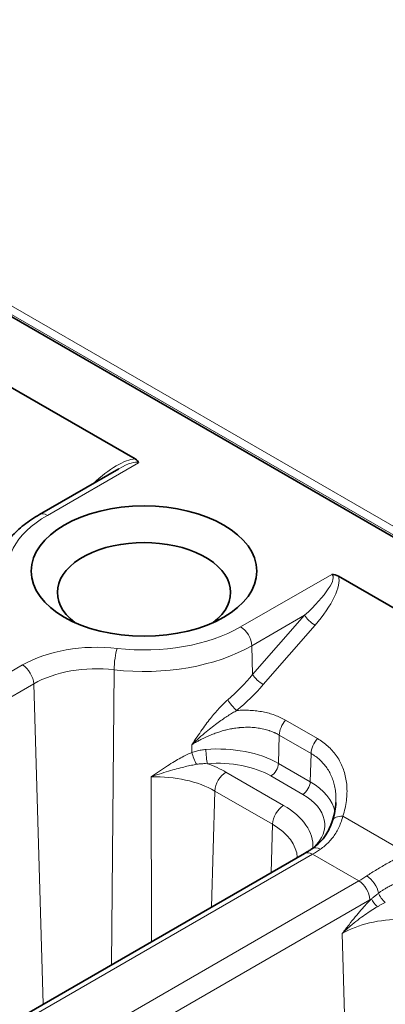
# Model space of a CAD drawing. Header units: millimetres. Extents: x 10 to 830, y 10 to 584.
# Tile 122 of 174: x 552.64 to 559.6, y 515.95 to 534.72. Entities that reach past the tile are written whole.
import ezdxf

# ---------------------------------------------------------------- set-up
doc = ezdxf.new("R2010")
doc.units = ezdxf.units.MM
doc.header["$LTSCALE"] = 2
doc.layers.add('Sichtbar (ISO)', color=7, linetype='Continuous', lineweight=35)
doc.layers.add('Sichtbar schmal (ISO)', color=7, linetype='Continuous', lineweight=18)

msp = doc.modelspace()

# ---------------------------------------------------------------- linework, layer by layer
at = {"layer": 'Sichtbar (ISO)'}
for p, q in [((622.10302858, 488.85852088), (541.50236078, 535.39333813)), ((540.33419533, 534.7188975), (554.83267879, 526.34819444)), ((554.52567818, 526.16150631), (553.01239518, 525.28781196)), ((558.70706608, 524.11131582), (602.56199228, 498.79166245)), ((558.0619638, 518.83058209), (545.31689434, 511.47221281))]:
    msp.add_line(p, q, dxfattribs=at)
for centre, major_axis, ratio, start_param, end_param in [((554.56220484, 526.27002886), (0.33595904, -0.00648679), 0.4137936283, 0.0795478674, 0.6430187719), ((555.00354479, 523.80171681), (-1.65, 0), 0.5773502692, 2.4981298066, 6.9266481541), ((558.56991971, 523.95095246), (-0.24360759, 0.01806591), 0.8101346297, 4.1756341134, 4.7326628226)]:
    msp.add_ellipse(centre, major_axis=major_axis, ratio=ratio, start_param=start_param, end_param=end_param, dxfattribs=at)
msp.add_ellipse((555.00354479, 524.2099651), major_axis=(2.15, 0), ratio=0.5773502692, dxfattribs=at)
for points, knots in [([(553.01239518, 525.28781196), (552.90761345, 525.2273162), (552.80949684, 525.16147099), (552.62885028, 525.01940033), (552.54630701, 524.94316512), (552.39934526, 524.78063005), (552.33491949, 524.69429775), (552.2274058, 524.5124688), (552.18435201, 524.41692767), (552.12321876, 524.2194189), (552.1052197, 524.11746877), (552.10083414, 524.01495938)], [3.14159265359, 3.14159265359, 3.14159265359, 3.14159265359, 3.29373324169, 3.29373324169, 3.44587382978, 3.44587382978, 3.59801441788, 3.59801441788, 3.75015500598, 3.75015500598, 3.90229559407, 3.90229559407, 3.90229559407, 3.90229559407]), ([(558.21307364, 518.92499785), (558.31436473, 518.99307481), (558.3999835, 519.08180118), (558.52114102, 519.26721056), (558.56412961, 519.36004932), (558.59552577, 519.45831007)], [0, 0, 0, 0, 0.047469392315, 0.047469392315, 0.085652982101, 0.085652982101, 0.085652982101, 0.085652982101]), ([(558.21307403, 518.92499812), (558.20293953, 518.91818689), (558.1928136, 518.9114776), (558.17258309, 518.89826473), (558.16247852, 518.89176114), (558.14229495, 518.87896132), (558.13221596, 518.8726651), (558.11208783, 518.86028157), (558.10203869, 518.85419428), (558.08197455, 518.84223006), (558.07195955, 518.83635314), (558.06196377, 518.83058207)], [4.627279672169, 4.627279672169, 4.627279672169, 4.627279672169, 4.64430144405, 4.64430144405, 4.661323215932, 4.661323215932, 4.678344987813, 4.678344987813, 4.695366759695, 4.695366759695, 4.712388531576, 4.712388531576, 4.712388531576, 4.712388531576])]:
    msp.add_open_spline(points, degree=3, knots=knots, dxfattribs=at)
msp.add_open_spline([(558.59552558, 519.45830948), (558.63295074, 519.57544255), (558.6545777, 519.6923305), (558.65931292, 519.80300064)], degree=3, dxfattribs=at)
at = {"layer": 'Sichtbar schmal (ISO)'}
for p, q in [((622.24549717, 488.81830066), (541.64482935, 535.35311792)), ((622.31620783, 488.94077516), (541.71554004, 535.4755924)), ((554.89731479, 526.27460955), (553.16239518, 525.27295332)), ((556.8446944, 523.14697688), (558.579614, 524.14863313)), ((557.05669721, 522.78817662), (558.06131214, 523.36819141)), ((557.07308826, 522.23672161), (558.06131214, 523.36819141)), ((557.27428696, 522.04743538), (558.26251092, 523.17890519)), ((557.07308826, 522.23672161), (557.05669721, 522.78817662)), ((541.48607103, 515.95257907), (552.68969498, 522.42099438)), ((554.43335701, 522.32981336), (554.3872655, 516.70899404)), ((541.69807384, 515.59377882), (552.90169779, 522.06219412)), ((552.90169779, 522.06219412), (553.08319142, 515.95608652)), ((557.70134278, 521.36861835), (558.30844836, 521.0181058)), ((557.579135, 521.08468894), (557.56309679, 520.54509866)), ((557.579135, 521.08468894), (558.18624078, 520.73417646)), ((555.9114998, 520.90110142), (555.91339793, 520.75274708)), ((558.18624078, 520.73417646), (558.17020238, 520.19458609)), ((558.17020238, 520.19458609), (557.56309679, 520.54509866)), ((557.66318293, 519.74425802), (556.56505999, 520.3782596)), ((555.13997573, 520.29099523), (555.14596863, 517.14703149)), ((558.02886717, 519.95538592), (557.42176158, 520.30589849)), ((556.35305718, 520.01945934), (556.28726467, 517.80595907)), ((557.45118012, 519.38545777), (556.35305718, 520.01945934)), ((558.79149796, 519.53708105), (560.01252604, 518.83212016)), ((557.4237349, 518.46210046), (557.45118012, 519.38545777)), ((558.2119638, 518.81572345), (545.46689434, 511.45735416)), ((558.2119638, 518.81572345), (559.09547303, 518.30562916)), ((559.09547303, 518.30562916), (546.35040356, 510.94725987)), ((559.30747584, 517.94682893), (546.56240637, 510.58845961)), ((558.87166377, 514.16731119), (558.77844913, 517.30339148))]:
    msp.add_line(p, q, dxfattribs=at)
for centre, major_axis, ratio, start_param, end_param in [((554.20053591, 525.47956129), (0.78363647, 0.82485057), 0.3500404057, 0.3591712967, 1.4124063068), ((554.14062956, 525.5928085), (0.77093533, 0.67015969), 0.2274154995, 0.0781442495, 0.863564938), ((555.00354479, 524.2099651), (-2.60377874, 0), 0.5773502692, 5.4977871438, 6.480842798), ((553.16239518, 525.02800434), (-0.15, 0.25980762), 0.5773502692, 5.4977871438, 6.2831853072), ((557.82289747, 523.46679311), (-0.77096781, -0.67019802), 0.2274134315, 1.6838505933, 3.2197393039), ((557.88301146, 523.35353959), (-0.78347305, -0.82488236), 0.3500468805, 1.6895013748, 2.950495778), ((558.20264712, 523.2922907), (-0.15063472, 0.13156409), 0.2871850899, 0.6730948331, 2.2122694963), ((555.00354479, 524.2099651), (2.60377874, 0), 0.5773502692, 4.5147314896, 5.4977871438), ((556.8446944, 522.9020279), (0.15, -0.25980762), 0.5773502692, 0.8203047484, 2.3561944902), ((554.10044809, 521.60649569), (1.99510618, 0), 0.5773502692, 1.373138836, 2.3561944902), ((555.00354479, 523.97356472), (2.90359599, 0), 0.5773502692, 4.5147314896, 5.4977871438), ((554.49223302, 522.49099396), (-0.03445862, -0.29801444), 0.1603378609, 3.7663713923, 5.302261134), ((552.68969498, 522.1760454), (0.15, -0.25980762), 0.5773502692, 0.8203047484, 2.3561944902), ((554.10044809, 521.37009531), (1.69528893, 0), 0.5773502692, 1.373138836, 2.3561944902), ((554.97394961, 523.38783842), (-2.57477056, -1.9376034), 0.7111784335, 1.6699290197, 1.881477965), ((557.21442347, 522.16082076), (-0.15063483, 0.13156423), 0.2871849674, 0.6730948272, 2.212267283), ((554.97869171, 523.31923516), (-2.86108725, -1.9224705), 0.7225710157, 1.7164971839, 1.9251619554), ((556.70862056, 521.66630214), (-0.12842623, 0.15331896), 0.1727287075, 0.7978843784, 2.248241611), ((557.791138, 521.19854032), (-0.15, -0.25980762), 0.5773502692, 4.3640741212, 5.4628805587), ((558.39824359, 520.84802775), (-0.15, -0.25980762), 0.5773502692, 4.3640741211, 5.4628805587), ((555.97459934, 520.64858916), (0.07364127, -0.18594882), 0.1156003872, 4.0727887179, 5.3728009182), ((556.41169353, 519.88033568), (-1.62833011, 0), 0.5773502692, 3.926990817, 4.8533322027), ((556.21102882, 520.70257391), (0.01632866, -0.19933232), 0.1146990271, 4.1271103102, 5.6630000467), ((556.41169353, 519.72273543), (-1.42845194, 0), 0.5773502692, 3.926990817, 4.8533322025), ((555.2135694, 519.59797614), (-1.91129633, 0), 0.5773502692, 3.926990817, 4.163340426), ((557.42176158, 520.46919781), (-0.1, -0.17320508), 0.5773502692, 0.7853981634, 2.3212879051), ((556.56505999, 520.13331062), (0.15, 0.25980762), 0.5773502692, 0.7853981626, 2.3212879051), ((555.2135694, 519.36157576), (-1.61147908, 0), 0.5773502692, 3.926990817, 4.7580699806), ((558.02886717, 520.11868523), (-0.1, -0.17320508), 0.5773502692, 0.7853981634, 2.3212879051), ((557.01879912, 519.52982311), (1.62833011, 0), 0.5773502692, 0.1030206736, 0.7853981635), ((557.01879912, 519.37222285), (1.42845194, 0), 0.5773502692, 5.7344489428, 7.0685834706), ((557.66318293, 519.49930905), (0.15, 0.25980762), 0.5773502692, 0.7853981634, 2.3212879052), ((556.31169234, 518.96397456), (1.91129633, 0), 0.5773502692, 6.2534585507, 7.0685834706), ((558.88129319, 519.367003), (-0.28576752, 0.09130677), 0.5049144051, 5.1877560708, 6.2831873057), ((556.31169234, 518.72757419), (1.61147908, 0), 0.5773502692, 0.0242949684, 0.7853981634), ((558.2119638, 518.57077447), (-0.15, 0.25980762), 0.5773502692, 5.4977871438, 6.2831853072), ((558.28099917, 520.81399701), (-1.32019481, -2.12075124), 0.5543451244, 0.8041948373, 0.8893175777), ((558.38041675, 518.67600733), (-0.16734273, 0.24899078), 0.5244988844, 5.4600703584, 6.2831882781), ((559.02643683, 520.38362051), (-1.17360952, -2.20525614), 0.5994734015, 0.765072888, 0.8501955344), ((559.09547303, 518.06068018), (-0.15, 0.25980762), 0.5773502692, 3.961897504, 5.4977871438), ((559.26342606, 518.16620167), (-0.16861606, 0.24813026), 0.5279245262, 4.0079561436, 5.4573746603), ((559.23841935, 520.27012728), (-1.32394285, -2.46531694), 0.5971476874, 0.7673253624, 0.782213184), ((559.47826089, 517.8881928), (0.13967822, -0.14314326), 0.373903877, 3.8411090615, 4.8796331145), ((559.61177703, 518.01143338), (0.12923957, -0.15263399), 0.4561106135, 3.9558121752, 5.1254807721), ((559.91793692, 516.6455079), (-1.61147908, 0), 0.5773502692, 3.926990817, 5.4977871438)]:
    msp.add_ellipse(centre, major_axis=major_axis, ratio=ratio, start_param=start_param, end_param=end_param, dxfattribs=at)
for points, knots in [([(555.91149981, 520.90110141), (555.94742928, 520.95428581), (555.98194763, 521.00523004), (556.01527992, 521.05371334), (556.04861221, 521.10219665), (556.08075845, 521.14821905), (556.11194761, 521.191862), (556.14313677, 521.23550496), (556.17336914, 521.27676802), (556.20288057, 521.31588611), (556.23239201, 521.35500419), (556.26118083, 521.39197939), (556.28908929, 521.42664707), (556.31699775, 521.46131475), (556.34402856, 521.49367202), (556.37045362, 521.52417702), (556.39687868, 521.55468202), (556.42270017, 521.58333225), (556.44856417, 521.61081285), (556.47442818, 521.63829345), (556.50032753, 521.66461139), (556.52563772, 521.68912106), (556.5509479, 521.71363072), (556.5756743, 521.73632744), (556.59999207, 521.75747264)], [0, 0, 0, 0, 0.125, 0.125, 0.125, 0.25, 0.25, 0.25, 0.375, 0.375, 0.375, 0.5, 0.5, 0.5, 0.625, 0.625, 0.625, 0.75, 0.75, 0.75, 0.875, 0.875, 0.875, 0.99999995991, 0.99999995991, 0.99999995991, 0.99999995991]), ([(555.91149981, 520.90110141), (555.96117756, 520.94813599), (556.00902575, 520.99187777), (556.05497141, 521.03256559), (556.10091707, 521.07325341), (556.14496028, 521.1108884), (556.18704413, 521.14576146), (556.22912798, 521.18063453), (556.2692508, 521.21274719), (556.30761995, 521.24255844), (556.34598911, 521.2723697), (556.38260682, 521.29987836), (556.41729178, 521.32519919), (556.45197674, 521.35052002), (556.48472628, 521.37365452), (556.51600449, 521.39513145), (556.5472827, 521.41660838), (556.57708782, 521.43642761), (556.60617726, 521.45518051), (556.63526669, 521.47393342), (556.66365016, 521.49161042), (556.69078985, 521.50793006), (556.71792954, 521.5242497), (556.74382231, 521.53921797), (556.76848411, 521.55291675)], [0, 0, 0, 0, 0.125, 0.125, 0.125, 0.25, 0.25, 0.25, 0.375, 0.375, 0.375, 0.5, 0.5, 0.5, 0.625, 0.625, 0.625, 0.75, 0.75, 0.75, 0.875, 0.875, 0.875, 0.99999996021, 0.99999996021, 0.99999996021, 0.99999996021]), ([(555.91149981, 520.90110141), (555.9367639, 520.91687337), (555.96204739, 520.93203291), (555.98735373, 520.94660599), (556.00736791, 520.95813149), (556.02739651, 520.9692901), (556.04744243, 520.98009268), (556.07524394, 520.99507468), (556.10307979, 521.00937141), (556.13074909, 521.02291296), (556.14825637, 521.03148114), (556.16569681, 521.03974753), (556.18301785, 521.04770039), (556.21262326, 521.06129355), (556.24188003, 521.07397203), (556.27091186, 521.08584982), (556.2857101, 521.09190422), (556.30045017, 521.09775013), (556.31514953, 521.10339985), (556.34603361, 521.1152702), (556.37673611, 521.12627554), (556.40737018, 521.13648003), (556.41992086, 521.14066078), (556.43246017, 521.14470677), (556.444996, 521.14862104), (556.4777936, 521.15886196), (556.51056747, 521.16820095), (556.54318368, 521.17660811), (556.55346259, 521.17925761), (556.56372585, 521.18181468), (556.57396919, 521.18427886), (556.60860268, 521.19261043), (556.64300949, 521.19987898), (556.67710183, 521.20609097), (556.68508825, 521.20754618), (556.69305743, 521.20894343), (556.70100825, 521.21028292), (556.73703131, 521.2163518), (556.77267761, 521.22123494), (556.8078963, 521.2249552), (556.81363338, 521.22556122), (556.81935914, 521.22613638), (556.82507334, 521.22668078), (556.86217429, 521.23021543), (556.89878829, 521.23245497), (556.93490346, 521.23342332), (556.93849682, 521.23351966), (556.94208525, 521.23360341), (556.94566872, 521.23367457), (556.98526802, 521.23446098), (557.02426278, 521.23371257), (557.06256853, 521.23144978), (557.10087428, 521.22918698), (557.13849086, 521.22541227), (557.17535834, 521.22013713), (557.21222582, 521.214862), (557.24833963, 521.20808058), (557.28325726, 521.19993187), (557.31817489, 521.19178316), (557.3519142, 521.18229356), (557.38524814, 521.17122944), (557.38885558, 521.17003207), (557.39245807, 521.16881601), (557.39605546, 521.16758109), (557.42569922, 521.15740496), (557.45499914, 521.14595006), (557.48387061, 521.13312119), (557.4889904, 521.13084624), (557.49409649, 521.12852808), (557.49918813, 521.12616624), (557.52629363, 521.11359288), (557.55299104, 521.09978148), (557.57913469, 521.08468877)], [0, 0, 0, 0, 0.0398847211, 0.0398847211, 0.0398847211, 0.0714285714, 0.0714285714, 0.0714285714, 0.1151764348, 0.1151764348, 0.1151764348, 0.1428571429, 0.1428571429, 0.1428571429, 0.1901694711, 0.1901694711, 0.1901694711, 0.2142857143, 0.2142857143, 0.2142857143, 0.2649551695, 0.2649551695, 0.2649551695, 0.2857142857, 0.2857142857, 0.2857142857, 0.3400265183, 0.3400265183, 0.3400265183, 0.3571428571, 0.3571428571, 0.3571428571, 0.4150145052, 0.4150145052, 0.4150145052, 0.4285714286, 0.4285714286, 0.4285714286, 0.4899942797, 0.4899942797, 0.4899942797, 0.5, 0.5, 0.5, 0.5649647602, 0.5649647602, 0.5649647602, 0.5714285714, 0.5714285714, 0.5714285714, 0.6428571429, 0.6428571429, 0.6428571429, 0.7142857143, 0.7142857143, 0.7142857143, 0.7857142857, 0.7857142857, 0.7857142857, 0.8571428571, 0.8571428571, 0.8571428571, 0.864872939, 0.864872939, 0.864872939, 0.9285714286, 0.9285714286, 0.9285714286, 0.9398670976, 0.9398670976, 0.9398670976, 1, 1, 1, 1]), ([(555.91339793, 520.75274708), (555.88204179, 520.73988449), (555.84884332, 520.72510749), (555.81387503, 520.70826437), (555.77890674, 520.69142125), (555.74216872, 520.67251178), (555.70360031, 520.65139368), (555.6650319, 520.63027558), (555.62463337, 520.60694838), (555.58216935, 520.58125118), (555.53970534, 520.55555398), (555.49517497, 520.52748924), (555.44848335, 520.49715973), (555.40179173, 520.46683023), (555.35293873, 520.43423621), (555.30163829, 520.3996973), (555.25033786, 520.36515838), (555.19658991, 520.3286758), (555.13998366, 520.2909966)], [0, 0, 0, 0, 0.1666666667, 0.1666666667, 0.1666666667, 0.3333333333, 0.3333333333, 0.3333333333, 0.5, 0.5, 0.5, 0.6666666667, 0.6666666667, 0.6666666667, 0.8333333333, 0.8333333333, 0.8333333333, 1, 1, 1, 1]), ([(556.18295052, 520.81113025), (556.15355714, 520.80872249), (556.12389008, 520.80516149), (556.09348721, 520.80010253), (556.06308433, 520.79504357), (556.03195298, 520.78846409), (556.00174477, 520.78055312), (555.97153655, 520.77264215), (555.94223986, 520.7634224), (555.91339794, 520.75274708)], [0, 0, 0, 0, 0.33333333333, 0.33333333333, 0.33333333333, 0.66666666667, 0.66666666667, 0.66666666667, 0.99999999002, 0.99999999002, 0.99999999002, 0.99999999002]), ([(558.18624078, 520.73417646), (558.21682495, 520.71651847), (558.24606955, 520.69742938), (558.27374015, 520.67715813), (558.30141076, 520.65688689), (558.32752894, 520.63545355), (558.35254364, 520.61249249), (558.37755833, 520.58953143), (558.4014433, 520.56502495), (558.42387508, 520.53921499), (558.44630686, 520.51340502), (558.46729544, 520.48629434), (558.48679158, 520.45791479), (558.50628773, 520.42953525), (558.52429013, 520.39988557), (558.54072581, 520.36901384), (558.55716149, 520.33814211), (558.57203142, 520.30604846), (558.58527009, 520.27274755), (558.59850876, 520.23944664), (558.6101135, 520.20493765), (558.61998734, 520.1693141), (558.62986119, 520.13369055), (558.63800542, 520.09695333), (558.64433977, 520.05915731), (558.65067411, 520.02136129), (558.65519149, 519.98250549), (558.65781324, 519.94288512), (558.66043498, 519.90326474), (558.66118326, 519.86288328), (558.65997207, 519.82132148), (558.65979483, 519.81523954), (558.65957522, 519.80913229), (558.65931278, 519.80300034)], [0, 0, 0, 0, 0.07692307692, 0.07692307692, 0.07692307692, 0.15384615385, 0.15384615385, 0.15384615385, 0.23076923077, 0.23076923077, 0.23076923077, 0.30769230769, 0.30769230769, 0.30769230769, 0.38461538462, 0.38461538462, 0.38461538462, 0.46153846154, 0.46153846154, 0.46153846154, 0.53846153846, 0.53846153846, 0.53846153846, 0.61538461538, 0.61538461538, 0.61538461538, 0.69230769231, 0.69230769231, 0.69230769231, 0.76923076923, 0.76923076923, 0.76923076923, 0.78048729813, 0.78048729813, 0.78048729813, 0.78048729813]), ([(556.21102882, 520.53927459), (556.18873403, 520.5404268), (556.1660701, 520.54090021), (556.14272376, 520.54053512), (556.11937742, 520.54017003), (556.09535118, 520.53894049), (556.07188039, 520.53681795), (556.04840959, 520.53469541), (556.02548774, 520.53170406), (556.00279796, 520.52779729)], [0.00000001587, 0.00000001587, 0.00000001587, 0.00000001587, 0.33333333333, 0.33333333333, 0.33333333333, 0.66666666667, 0.66666666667, 0.66666666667, 1, 1, 1, 1]), ([(556.00279795, 520.52779728), (555.97303893, 520.52267443), (555.94039813, 520.51650202), (555.90530739, 520.5092433), (555.87021664, 520.50198458), (555.83267315, 520.49364715), (555.7921536, 520.48401616), (555.75163404, 520.47438517), (555.70813977, 520.46345966), (555.66119695, 520.45098814), (555.61425413, 520.43851662), (555.56386383, 520.42449789), (555.50972285, 520.40868203), (555.45558187, 520.39286617), (555.39768988, 520.37525263), (555.33611262, 520.35569193), (555.27453536, 520.33613123), (555.20926829, 520.31462773), (555.13998366, 520.2909966)], [0, 0, 0, 0, 0.1666666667, 0.1666666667, 0.1666666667, 0.3333333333, 0.3333333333, 0.3333333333, 0.5, 0.5, 0.5, 0.6666666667, 0.6666666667, 0.6666666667, 0.8333333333, 0.8333333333, 0.8333333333, 1, 1, 1, 1]), ([(558.79149796, 519.53708105), (558.78018819, 519.49471451), (558.76724022, 519.45460545), (558.75324723, 519.41716704), (558.73925424, 519.37972863), (558.72422693, 519.34493833), (558.70778901, 519.31136606), (558.6913511, 519.27779379), (558.67349377, 519.24546381), (558.65461535, 519.21491649), (558.63573694, 519.18436917), (558.61584327, 519.15558364), (558.59442783, 519.12774047), (558.57301239, 519.0998973), (558.55007235, 519.07301096), (558.52557566, 519.04728956), (558.50107897, 519.02156817), (558.47502413, 518.99701735), (558.44777974, 518.97403261), (558.42053535, 518.95104788), (558.39210267, 518.92961897), (558.36239501, 518.90966589)], [0.00000000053, 0.00000000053, 0.00000000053, 0.00000000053, 0.14285714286, 0.14285714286, 0.14285714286, 0.28571428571, 0.28571428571, 0.28571428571, 0.42857142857, 0.42857142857, 0.42857142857, 0.57142857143, 0.57142857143, 0.57142857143, 0.71428571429, 0.71428571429, 0.71428571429, 0.85714285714, 0.85714285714, 0.85714285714, 1, 1, 1, 1]), ([(560.01252604, 518.83212016), (559.96626684, 518.81009278), (559.92187497, 518.78829159), (559.87986191, 518.76717916), (559.83784886, 518.74606673), (559.79822545, 518.72562028), (559.75939913, 518.70510086), (559.72057282, 518.68458144), (559.68253448, 518.66401399), (559.6459835, 518.64381627), (559.60943251, 518.62361855), (559.57437544, 518.60376743), (559.53965919, 518.58364801), (559.50494295, 518.56352859), (559.47056414, 518.54315793), (559.43679685, 518.52262298), (559.40302957, 518.50208803), (559.36987219, 518.48139481), (559.33789755, 518.46089435), (559.30592291, 518.44039388), (559.2751324, 518.42007508), (559.24540432, 518.39986023)], [0.00000000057, 0.00000000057, 0.00000000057, 0.00000000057, 0.14285714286, 0.14285714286, 0.14285714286, 0.28571428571, 0.28571428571, 0.28571428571, 0.42857142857, 0.42857142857, 0.42857142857, 0.57142857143, 0.57142857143, 0.57142857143, 0.71428571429, 0.71428571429, 0.71428571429, 0.85714285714, 0.85714285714, 0.85714285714, 1, 1, 1, 1]), ([(559.74785864, 518.23800767), (559.7222503, 518.22585376), (559.69822684, 518.21379169), (559.67566878, 518.201882), (559.65311073, 518.18997231), (559.63201821, 518.17821484), (559.61238699, 518.16673615), (559.59275578, 518.15525746), (559.57458335, 518.14405906), (559.55773847, 518.1332031), (559.54089359, 518.12234713), (559.52537701, 518.11183322), (559.51118806, 518.10182083), (559.49699914, 518.09180845), (559.48413554, 518.08229865), (559.4724368, 518.07334079)], [0, 0, 0, 0, 0.2, 0.2, 0.2, 0.4, 0.4, 0.4, 0.6, 0.6, 0.6, 0.8, 0.8, 0.8, 0.99999971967, 0.99999971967, 0.99999971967, 0.99999971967]), ([(559.33692583, 517.96409377), (559.30467059, 517.93261922), (559.27173218, 517.89888037), (559.23858112, 517.86348211), (559.20543001, 517.8280838), (559.17206625, 517.79102608), (559.13701565, 517.75066514), (559.10196506, 517.7103042), (559.06522764, 517.66664003), (559.02725817, 517.62022386), (558.98928871, 517.57380768), (558.95008719, 517.5246395), (558.90876228, 517.4718705), (558.86743737, 517.4191015), (558.82398908, 517.36273168), (558.77844913, 517.30339148)], [0.00000026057, 0.00000026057, 0.00000026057, 0.00000026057, 0.2, 0.2, 0.2, 0.4, 0.4, 0.4, 0.6, 0.6, 0.6, 0.8, 0.8, 0.8, 1, 1, 1, 1]), ([(559.44873726, 517.81286667), (559.41150238, 517.79114153), (559.37270596, 517.76739791), (559.33321462, 517.74202443), (559.29372328, 517.71665095), (559.25351547, 517.6896695), (559.21091788, 517.65964435), (559.16832029, 517.62961921), (559.1233499, 517.59653645), (559.07687168, 517.56052581), (559.03039346, 517.52451517), (558.98239483, 517.4855815), (558.93257849, 517.44288474), (558.88276216, 517.40018798), (558.83114491, 517.35371795), (558.77844913, 517.30339148)], [0, 0, 0, 0, 0.2, 0.2, 0.2, 0.4, 0.4, 0.4, 0.6, 0.6, 0.6, 0.8, 0.8, 0.8, 1, 1, 1, 1]), ([(559.59989741, 517.8961705), (559.5828243, 517.88750984), (559.54890797, 517.86968836), (559.49866709, 517.8417869), (559.46536145, 517.82256839), (559.44873737, 517.81286674)], [0.00000055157, 0.00000055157, 0.00000055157, 0.00000055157, 0.33333333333, 0.66666666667, 0.99999921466, 0.99999921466, 0.99999921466, 0.99999921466])]:
    msp.add_open_spline(points, degree=3, knots=knots, dxfattribs=at)
for points in [[(556.76848413, 521.55291677), (556.8127891, 521.55636326), (556.90019215, 521.56036467), (557.02782522, 521.55790464), (557.15165234, 521.54709697), (557.27125012, 521.52805381), (557.3855483, 521.5010264), (557.49367769, 521.46658249), (557.59956895, 521.42319433), (557.66785408, 521.38795123), (557.70134279, 521.36861834)], [(558.30844836, 521.0181058), (558.34466049, 520.9971985), (558.41365267, 520.95242105), (558.50632929, 520.87766643), (558.59107859, 520.79291591), (558.66558572, 520.69973601), (558.72955907, 520.59838662), (558.78246834, 520.4891862), (558.82384148, 520.3722436), (558.85299618, 520.24820174), (558.86930615, 520.11744127), (558.87228698, 519.98195668), (558.86137261, 519.83898649), (558.83535174, 519.68976963), (558.80789869, 519.58841199), (558.79149796, 519.53708106)], [(559.47243675, 518.07334076), (559.45668458, 518.06108309), (559.42573054, 518.03658671), (559.38064376, 518.00002609), (559.35139792, 517.97599118), (559.33692596, 517.96409389)]]:
    msp.add_open_spline(points, degree=3, dxfattribs=at)

doc.saveas('drawing.dxf')
